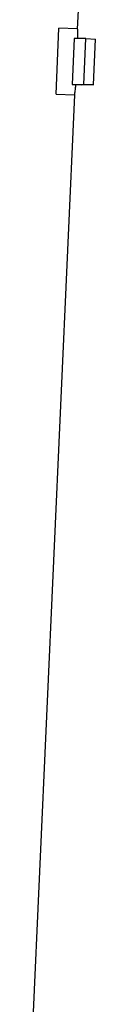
# Model space of a CAD drawing. Header units: millimetres. Extents: x 1747 to 10789, y 1498 to 10860.
# Tile 12 of 21: x 2814 to 2986, y 5033 to 7717. Entities that reach past the tile are written whole.
import ezdxf

# ---------------------------------------------------------------- set-up
doc = ezdxf.new("R2010")
doc.units = ezdxf.units.MM
doc.header["$LTSCALE"] = 5

msp = doc.modelspace()

# ---------------------------------------------------------------- linework, layer by layer
at = {"color": 7, "linetype": 'Continuous', "lineweight": 25}
for p, q in [((2973.8, 8525.4), (2936.4, 7691.1)), ((2878.4, 7513.6), (2886.4, 7693.5)), ((2936.4, 7691.2), (2886.4, 7693.5)), ((2927.4, 7664.8), (2921.9, 7539.9)), ((2959.7, 7664.8), (2927.4, 7664.8)), ((2954.3, 7539.9), (2959.7, 7664.8)), ((2959.7, 7664.8), (2985.8, 7663.6)), ((2980.4, 7538.7), (2985.8, 7663.6)), ((2921.9, 7539.9), (2954.3, 7539.9)), ((2921.9, 7539.9), (2948, 7538.7)), ((2931.8, 7539.5), (2931.4, 7535.5)), ((2954.3, 7539.9), (2980.4, 7538.7)), ((2928.3, 7511.7), (2814.3, 4970.4)), ((2878.4, 7513.6), (2928.3, 7511.4))]:
    msp.add_line(p, q, dxfattribs=at)
msp.add_ellipse((3891.2, 7495.6), major_axis=(961.8, -41.7), ratio=0.011589, start_param=2.815264, end_param=2.945328, dxfattribs=at)
for points, knots in [([(2936.4, 7691.1), (2936.4, 7690.9), (2936.4, 7690.7), (2936.6, 7687.1), (2936.8, 7681.2), (2937.1, 7673.8), (2937.2, 7667.5), (2937.3, 7664.8)], [0, 0, 0, 0, 0.1910038, 0.4024042, 0.6199118, 0.8317662, 1, 1, 1, 1]), ([(2931.4, 7535.5), (2931, 7532.3), (2930.2, 7525.8), (2929.3, 7518.6), (2928.6, 7513.8), (2928.3, 7511.4), (2928.3, 7511.6), (2928.4, 7511.7)], [0, 0, 0, 0, 0.221218, 0.448834, 0.670058, 0.897732, 1, 1, 1, 1])]:
    msp.add_open_spline(points, degree=3, knots=knots, dxfattribs=at)

doc.saveas('drawing.dxf')
